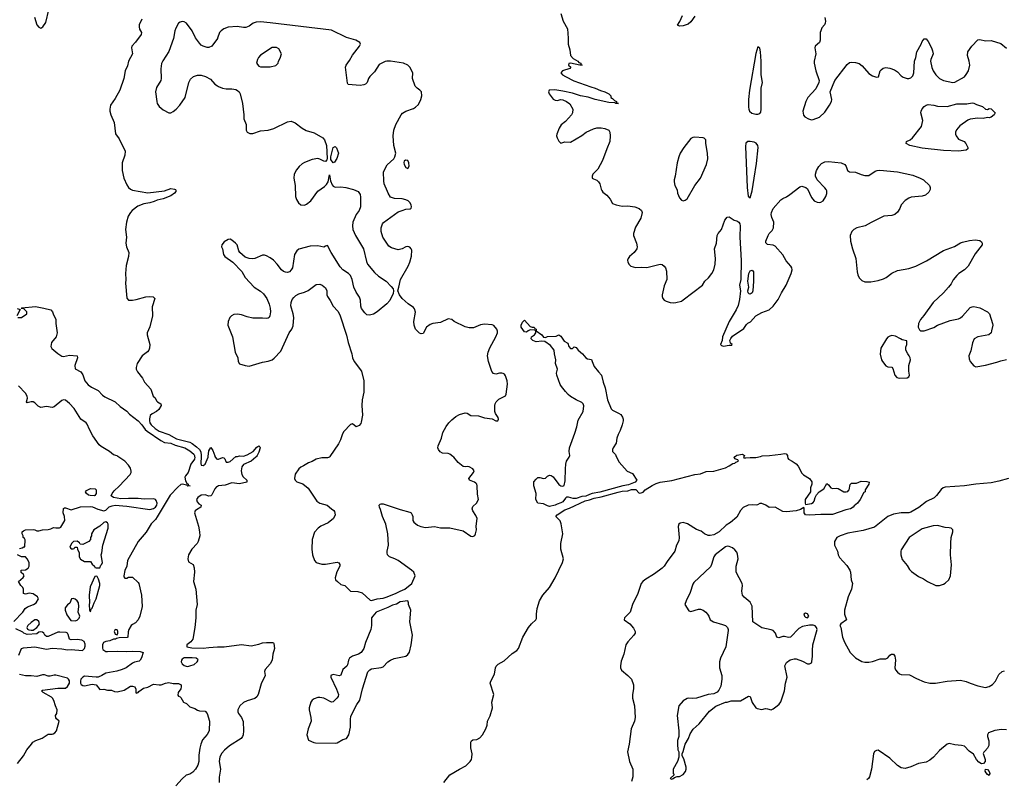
# Model space of a CAD drawing. Header units: inches. Extents: x 2220522 to 2384314, y 721474 to 893490.
# Tile 24 of 256: x 2247931 to 2258227, y 736623 to 744565. Entities that reach past the tile are written whole.
import ezdxf

# ---------------------------------------------------------------- set-up
doc = ezdxf.new("R2010")
doc.units = ezdxf.units.IN
doc.header["$MEASUREMENT"] = 0
for name, color, linetype in [('C2743', 7, 'Continuous'), ('C2744', 7, 'Continuous'), ('C2753', 7, 'Continuous'), ('C2754', 7, 'Continuous')]:
    doc.layers.add(name, color=color, linetype=linetype)

msp = doc.modelspace()

# ---------------------------------------------------------------- linework, layer by layer
at = {"layer": 'C2743', "color": 5}
for points, elevation in [([(2247930, 739038), (2247956, 739044), (2247974, 739054), (2247986, 739054), (2247987, 739127), (2247982, 739142), (2247966, 739150), (2247966, 739170), (2247958, 739190), (2247958, 739210), (2247970, 739222), (2247993, 739233), (2248070, 739234), (2248090, 739232), (2248110, 739222), (2248130, 739221), (2248170, 739232), (2248230, 739235), (2248257, 739243), (2248283, 739257), (2248310, 739251), (2248348, 739252), (2248360, 739260), (2248402, 739330), (2248399, 739370), (2248385, 739410), (2248390, 739454), (2248400, 739460), (2248410, 739461), (2248470, 739441), (2248568, 739472), (2248670, 739475), (2248691, 739471), (2248747, 739447), (2248810, 739430), (2248830, 739437), (2248867, 739473), (2248896, 739484), (2248930, 739488), (2249050, 739478), (2249290, 739444), (2249330, 739453), (2249352, 739468), (2249365, 739490), (2249368, 739510), (2249359, 739539), (2249350, 739549), (2249334, 739554), (2249232, 739552), (2249170, 739558), (2249070, 739559), (2248990, 739556), (2248910, 739570), (2248888, 739588), (2248897, 739610), (2248919, 739641), (2248972, 739688), (2249086, 739810), (2249095, 739830), (2249096, 739844), (2249090, 739876), (2249070, 739907), (2249030, 739951), (2248957, 740000)], 160), ([(2249759, 740000), (2249761, 739990), (2249757, 739970), (2249722, 739918), (2249691, 739830), (2249663, 739797), (2249658, 739782), (2249664, 739744), (2249679, 739719), (2249694, 739710), (2249696, 739695), (2249713, 739690), (2249690, 739689), (2249678, 739698), (2249630, 739710), (2249615, 739705), (2249583, 739677), (2249505, 739595), (2249370, 739367), (2249350, 739339), (2249307, 739293), (2249252, 739208), (2249170, 739110), (2249058, 738910), (2249051, 738850), (2249030, 738808), (2249019, 738750), (2249021, 738741), (2249030, 738727), (2249050, 738727), (2249070, 738738), (2249110, 738738), (2249170, 738682), (2249178, 738670), (2249204, 738550), (2249211, 738429), (2249187, 738330), (2249171, 738289), (2249142, 738258), (2249110, 738242), (2249098, 738230), (2249072, 738190), (2249064, 738164), (2249062, 738110), (2249055, 738105), (2248970, 738104), (2248943, 738097), (2248932, 738090), (2248910, 738087), (2248873, 738070), (2248830, 738065), (2248807, 738053), (2248796, 738030), (2248796, 737996), (2248801, 737981), (2248830, 737961), (2248850, 737958), (2248950, 737964), (2249050, 737960), (2249110, 737964), (2249190, 737958), (2249223, 737950), (2249206, 737894), (2249192, 737870), (2249180, 737860), (2249130, 737849), (2249110, 737839), (2249045, 737790), (2249002, 737770), (2248945, 737755), (2248830, 737734), (2248791, 737710), (2248750, 737692), (2248730, 737690), (2248610, 737700), (2248590, 737691), (2248570, 737670), (2248565, 737650), (2248567, 737630), (2248575, 737615), (2248590, 737603), (2248610, 737602), (2248690, 737617), (2248710, 737616), (2248731, 737610), (2248770, 737562), (2248810, 737565), (2248850, 737556), (2248890, 737556), (2248922, 737542), (2248950, 737539), (2249023, 737557), (2249090, 737598), (2249110, 737598), (2249134, 737590), (2249144, 737564), (2249145, 737530), (2249150, 737525), (2249170, 737532), (2249177, 737543), (2249224, 737576), (2249272, 737588), (2249330, 737618), (2249390, 737610), (2249410, 737612), (2249455, 737630), (2249490, 737634), (2249534, 737626), (2249590, 737624), (2249618, 737610), (2249621, 737590), (2249615, 737570), (2249587, 737530), (2249583, 737503), (2249591, 737491), (2249610, 737485), (2249617, 737477), (2249642, 737430), (2249675, 737415), (2249710, 737381), (2249762, 737362), (2249790, 737345), (2249810, 737338), (2249870, 737337), (2249890, 737311), (2249914, 737230), (2249911, 737130), (2249890, 737093), (2249844, 737036), (2249824, 736990), (2249813, 736950), (2249804, 736876), (2249803, 736810), (2249792, 736770), (2249770, 736729), (2249742, 736698), (2249710, 736677), (2249670, 736665), (2249630, 736629), (2249564, 736556)], 160), ([(2249829, 740000), (2249826, 739926), (2249830, 739907), (2249850, 739903), (2249870, 739918), (2249902, 739990), (2249903, 740000)], 180), ([(2249973, 740000), (2249990, 739974), (2250000, 739972)], 180), ([(2250000, 739685), (2249990, 739680), (2249970, 739661), (2249941, 739599), (2249930, 739586), (2249910, 739583), (2249870, 739597), (2249830, 739594), (2249792, 739570), (2249781, 739550), (2249786, 739526), (2249805, 739505), (2249828, 739490), (2249826, 739470), (2249778, 739442), (2249766, 739430), (2249759, 739410), (2249799, 739270), (2249812, 739210), (2249815, 739170), (2249796, 739110), (2249785, 739090), (2249730, 739029), (2249696, 738970), (2249688, 738930), (2249697, 738897), (2249745, 738870), (2249754, 738834), (2249760, 738790), (2249748, 738690), (2249772, 738612), (2249786, 738450), (2249774, 738390), (2249773, 738313), (2249763, 738210), (2249741, 738090), (2249720, 738060), (2249679, 738030), (2249679, 738010), (2249730, 737999), (2249850, 737993), (2249910, 738002), (2250000, 738007)], 180), ([(2247870, 738272), (2247962, 738370), (2247988, 738410), (2248014, 738426), (2248075, 738450), (2248102, 738470), (2248128, 738510), (2248118, 738530), (2248070, 738561), (2248030, 738569), (2247990, 738558), (2247970, 738566), (2247969, 738610), (2247964, 738630), (2247942, 738650), (2247918, 738690), (2247968, 738732), (2247978, 738750), (2247970, 738766), (2247947, 738787), (2247946, 738810), (2247990, 738812), (2248018, 738830), (2248028, 738852), (2248029, 738890), (2248009, 738929), (2247990, 738948), (2247949, 738949), (2247906, 738970)], 160), ([(2247920, 737920), (2247949, 737990), (2247970, 737997), (2248090, 738008), (2248210, 737984), (2248270, 737993), (2248370, 737986), (2248430, 737976), (2248470, 737981), (2248589, 737971), (2248609, 737991), (2248615, 738015), (2248615, 738035), (2248604, 738064), (2248579, 738079), (2248530, 738084), (2248470, 738082), (2248450, 738090), (2248438, 738138), (2248430, 738150), (2248417, 738157), (2248350, 738163), (2248330, 738160), (2248230, 738115), (2248210, 738117), (2248193, 738130), (2248183, 738150), (2248170, 738163), (2248150, 738165), (2248130, 738160), (2248110, 738145), (2248010, 738138), (2247975, 738150), (2247962, 738162), (2247890, 738197)], 160), ([(2247909, 736790), (2247972, 736868), (2248007, 736933), (2248054, 736990), (2248067, 737013), (2248098, 737030), (2248167, 737053), (2248230, 737095), (2248270, 737094), (2248281, 737099), (2248299, 737110), (2248316, 737130), (2248342, 737230), (2248314, 737254), (2248307, 737267), (2248306, 737290), (2248318, 737310), (2248322, 737350), (2248304, 737390), (2248287, 737447), (2248274, 737470), (2248262, 737482), (2248177, 737530), (2248159, 737550), (2248170, 737555), (2248330, 737576), (2248410, 737576), (2248430, 737592), (2248450, 737630), (2248450, 737654), (2248441, 737670), (2248430, 737679), (2248310, 737713), (2248290, 737713), (2248250, 737700), (2248230, 737701), (2248190, 737715), (2248170, 737715), (2248110, 737697), (2248050, 737706), (2247990, 737705), (2247930, 737720)], 160)]:
    msp.add_lwpolyline(points, dxfattribs=dict(at, elevation=elevation))
for points, elevation in [([(2248710, 739588), (2248666, 739590), (2248650, 739595), (2248628, 739610), (2248618, 739630), (2248630, 739642), (2248670, 739662), (2248720, 739660), (2248732, 739650), (2248732, 739610), (2248718, 739590)], 160), ([(2248830, 739314), (2248810, 739309), (2248770, 739269), (2248707, 739233), (2248682, 739190), (2248682, 739170), (2248672, 739150), (2248672, 739130), (2248654, 739110), (2248590, 739078), (2248562, 739082), (2248555, 739095), (2248533, 739113), (2248494, 739110), (2248472, 739090), (2248454, 739050), (2248470, 739034), (2248490, 739034), (2248502, 739038), (2248508, 739052), (2248532, 739052), (2248534, 739030), (2248552, 738990), (2248552, 738950), (2248565, 738925), (2248610, 738902), (2248670, 738902), (2248690, 738874), (2248713, 738853), (2248718, 738838), (2248730, 738834), (2248770, 738834), (2248778, 738862), (2248790, 738874), (2248795, 738890), (2248782, 738970), (2248789, 738990), (2248799, 739070), (2248856, 739250), (2248857, 739290), (2248850, 739305)], 160), ([(2248730, 738746), (2248718, 738742), (2248666, 738634), (2248658, 738550), (2248662, 738470), (2248658, 738450), (2248662, 738390), (2248670, 738374), (2248678, 738402), (2248690, 738414), (2248708, 738470), (2248729, 738510), (2248769, 738650), (2248769, 738670), (2248756, 738716), (2248742, 738742)], 160), ([(2248490, 738513), (2248471, 738509), (2248455, 738465), (2248430, 738449), (2248405, 738415), (2248407, 738390), (2248424, 738344), (2248466, 738285), (2248510, 738279), (2248530, 738287), (2248553, 738307), (2248561, 738330), (2248541, 738370), (2248549, 738431), (2248547, 738470), (2248533, 738490), (2248510, 738505)], 160), ([(2248090, 738289), (2248050, 738261), (2248016, 738230), (2248006, 738210), (2248014, 738194), (2248026, 738186), (2248050, 738181), (2248070, 738183), (2248110, 738211), (2248129, 738230), (2248137, 738250), (2248132, 738272), (2248110, 738289)], 160), ([(2248930, 738188), (2248918, 738170), (2248925, 738150), (2248930, 738142), (2248950, 738134), (2248958, 738150), (2248958, 738170), (2248950, 738186)], 160), ([(2249735, 737895), (2249650, 737892), (2249630, 737880), (2249624, 737870), (2249621, 737850), (2249630, 737830), (2249650, 737814), (2249670, 737807), (2249690, 737804), (2249710, 737808), (2249756, 737824), (2249785, 737850), (2249797, 737870), (2249794, 737875), (2249775, 737890)], 180)]:
    msp.add_lwpolyline(points, close=True, dxfattribs=dict(at, elevation=elevation))
at = {"layer": 'C2744', "color": 5}
for points, elevation in [([(2248085, 744590), (2248110, 744512), (2248130, 744486), (2248150, 744478), (2248174, 744490), (2248204, 744536), (2248237, 744670)], 180), ([(2249209, 744570), (2249181, 744510), (2249179, 744490), (2249185, 744465), (2249203, 744430), (2249202, 744410), (2249143, 744330), (2249105, 744290), (2249099, 744270), (2249109, 744210), (2249067, 744130), (2249058, 744082), (2249034, 744030), (2249021, 743950), (2248977, 743830), (2248930, 743741), (2248879, 743670), (2248873, 743630), (2248873, 743610), (2248883, 743570), (2248918, 743490), (2248932, 743372), (2248970, 743321), (2249032, 743190), (2249030, 743150), (2249004, 743070), (2249004, 742990), (2249020, 742910), (2249050, 742840), (2249070, 742810), (2249090, 742792), (2249110, 742784), (2249270, 742754), (2249445, 742775), (2249510, 742800), (2249550, 742794), (2249561, 742790), (2249563, 742783), (2249563, 742770), (2249548, 742750), (2249510, 742724), (2249430, 742691), (2249370, 742680), (2249336, 742664), (2249291, 742650), (2249230, 742641), (2249166, 742614), (2249106, 742570), (2249088, 742550), (2249065, 742510), (2249048, 742450), (2249038, 742370), (2249046, 742290), (2249042, 742230), (2249049, 742190), (2249071, 742130), (2249068, 742090), (2249044, 741996), (2249038, 741910), (2249042, 741850), (2249036, 741810), (2249052, 741652), (2249070, 741634), (2249110, 741632), (2249150, 741639), (2249250, 741669), (2249290, 741672), (2249326, 741666), (2249344, 741650), (2249316, 741564), (2249318, 741470), (2249290, 741355), (2249264, 741290), (2249265, 741270), (2249292, 741170), (2249289, 741130), (2249280, 741110), (2249266, 741094), (2249213, 741050), (2249158, 740970), (2249147, 740930), (2249150, 740910), (2249163, 740883), (2249216, 740816), (2249236, 740776), (2249302, 740702), (2249327, 740630), (2249346, 740610), (2249361, 740581), (2249371, 740570), (2249408, 740548), (2249411, 740530), (2249387, 740490), (2249362, 740470), (2249315, 740445), (2249294, 740426), (2249287, 740393), (2249287, 740370), (2249291, 740350), (2249305, 740330), (2249348, 740290), (2249390, 740263), (2249490, 740228), (2249570, 740184), (2249710, 740148), (2249735, 740135), (2249781, 740101), (2249812, 740072), (2249826, 740046), (2249830, 740010), (2249829, 740000)], 180), ([(2250000, 744372), (2249999, 744370), (2249939, 744290), (2249910, 744275), (2249890, 744275), (2249850, 744288), (2249830, 744300), (2249810, 744321), (2249770, 744375), (2249734, 744450), (2249675, 744530), (2249650, 744543), (2249630, 744545), (2249610, 744540), (2249590, 744529), (2249563, 744477), (2249553, 744447), (2249538, 744370), (2249489, 744231), (2249426, 744134), (2249414, 744106), (2249406, 744050), (2249410, 743950), (2249405, 743930), (2249362, 743858), (2249350, 743810), (2249364, 743710), (2249370, 743690), (2249390, 743658), (2249430, 743622), (2249490, 743590), (2249510, 743593), (2249534, 743606), (2249566, 743630), (2249604, 743670), (2249662, 743750), (2249699, 743910), (2249717, 743943), (2249749, 743970), (2249770, 743978), (2249790, 743984), (2249830, 743984), (2249872, 743972), (2249925, 743945), (2249971, 743890), (2250000, 743872)], 220), ([(2247904, 741544), (2247934, 741534), (2247901, 741470)], 160), ([(2247910, 741452), (2247950, 741452), (2248006, 741490), (2248006, 741510), (2247970, 741546), (2247946, 741546), (2247953, 741553), (2248095, 741565), (2248182, 741550), (2248255, 741530), (2248273, 741510), (2248279, 741490), (2248310, 741431), (2248310, 741390), (2248324, 741290), (2248311, 741250), (2248262, 741190), (2248256, 741150), (2248268, 741128), (2248330, 741074), (2248370, 741048), (2248390, 741045), (2248450, 741059), (2248531, 741051), (2248535, 741030), (2248508, 740950), (2248510, 740914), (2248570, 740883), (2248590, 740853), (2248611, 740790), (2248646, 740746), (2248682, 740722), (2248750, 740688), (2248798, 740638), (2248821, 740621), (2248930, 740570), (2248980, 740520), (2249050, 740474), (2249080, 740440), (2249171, 740370), (2249209, 740330), (2249242, 740282), (2249263, 740263), (2249405, 740165), (2249446, 740146), (2249510, 740137), (2249556, 740116), (2249657, 740090), (2249710, 740059), (2249750, 740022), (2249757, 740010), (2249759, 740000)], 160), ([(2248957, 740000), (2248950, 740004), (2248910, 740015), (2248870, 740052), (2248783, 740103), (2248761, 740121), (2248694, 740214), (2248660, 740280), (2248637, 740337), (2248627, 740350), (2248570, 740390), (2248501, 740501), (2248452, 740552), (2248410, 740587), (2248390, 740592), (2248370, 740584), (2248290, 740516), (2248270, 740509), (2248210, 740521), (2248150, 740511), (2248125, 740525), (2248090, 740560), (2248070, 740570), (2248050, 740570), (2248010, 740558), (2248002, 740570), (2248012, 740608), (2248009, 740630), (2247990, 740659), (2247917, 740737)], 160), ([(2249903, 740000), (2249910, 740059), (2249930, 740091), (2249950, 740062), (2249970, 740004), (2249973, 740000)], 180)]:
    msp.add_lwpolyline(points, dxfattribs=dict(at, elevation=elevation))
at = {"layer": 'C2753', "color": 5}
for points, elevation in [([(2250407, 740000), (2250399, 739990), (2250350, 739948), (2250270, 739913), (2250254, 739890), (2250247, 739850), (2250253, 739810), (2250266, 739786), (2250305, 739750), (2250305, 739730), (2250230, 739714), (2250150, 739722), (2250081, 739699), (2250010, 739690), (2250000, 739685)], 180), ([(2250000, 739972), (2250010, 739970), (2250050, 739989), (2250066, 739986), (2250075, 739975), (2250085, 739945), (2250090, 739940), (2250110, 739940), (2250130, 739947), (2250190, 739997), (2250209, 740000)], 180), ([(2251175, 740000), (2251170, 739993), (2251150, 739983), (2251090, 739983), (2251030, 739972), (2250990, 739947), (2250950, 739931), (2250900, 739900), (2250870, 739887), (2250850, 739870), (2250810, 739812), (2250803, 739770), (2250812, 739752), (2250830, 739735), (2250891, 739711), (2250946, 739667), (2251037, 739530), (2251070, 739510), (2251147, 739490), (2251190, 739451), (2251215, 739435), (2251223, 739423), (2251231, 739390), (2251211, 739350), (2251155, 739305), (2251081, 739270), (2251051, 739250), (2251013, 739207), (2250988, 739130), (2250984, 739030), (2250993, 738970), (2251014, 738910), (2251031, 738890), (2251090, 738871), (2251130, 738873), (2251250, 738893), (2251268, 738888), (2251279, 738870), (2251280, 738850), (2251247, 738793), (2251231, 738730), (2251233, 738710), (2251253, 738690), (2251290, 738659), (2251330, 738651), (2251390, 738590), (2251467, 738587), (2251513, 738573), (2251597, 738497), (2251610, 738493), (2251670, 738509), (2251730, 738517), (2251773, 738530), (2251867, 738570), (2251908, 738592), (2251959, 738610), (2252032, 738670), (2252067, 738750), (2252052, 738790), (2252029, 738810), (2251890, 738911), (2251853, 738930), (2251797, 738950), (2251777, 738970), (2251772, 738990), (2251773, 739010), (2251787, 739073), (2251781, 739190), (2251759, 739290), (2251726, 739370), (2251705, 739445), (2251693, 739470), (2251689, 739490), (2251701, 739499), (2251710, 739504), (2251730, 739502), (2251910, 739443), (2252010, 739418), (2252023, 739410), (2252036, 739390), (2252042, 739370), (2252041, 739330), (2252051, 739311), (2252090, 739281), (2252127, 739267), (2252176, 739256), (2252267, 739267), (2252330, 739254), (2252430, 739253), (2252570, 739220), (2252650, 739167), (2252670, 739161), (2252690, 739171), (2252699, 739190), (2252707, 739230), (2252705, 739270), (2252714, 739350), (2252702, 739382), (2252668, 739430), (2252664, 739450), (2252670, 739475), (2252708, 739512), (2252727, 739550), (2252717, 739603), (2252713, 739690), (2252710, 739710), (2252700, 739720), (2252686, 739730), (2252636, 739750), (2252629, 739770), (2252678, 739830), (2252684, 739850), (2252669, 739870), (2252630, 739892), (2252610, 739895), (2252590, 739889), (2252570, 739893), (2252550, 739906), (2252515, 739935), (2252471, 739991), (2252459, 740000)], 220), ([(2252367, 736590), (2252429, 736670), (2252529, 736730), (2252597, 736763), (2252642, 736810), (2252654, 736830), (2252659, 736850), (2252661, 736890), (2252649, 736951), (2252649, 737010), (2252655, 737025), (2252670, 737036), (2252710, 737041), (2252742, 737058), (2252772, 737088), (2252804, 737150), (2252819, 737190), (2252824, 737230), (2252852, 737288), (2252874, 737370), (2252869, 737431), (2252889, 737510), (2252852, 737630), (2252857, 737650), (2252896, 737724), (2252907, 737790), (2252914, 737806), (2252933, 737827), (2252997, 737863), (2253082, 737938), (2253130, 737970), (2253146, 737990), (2253194, 738110), (2253250, 738210), (2253283, 738250), (2253329, 738290), (2253336, 738304), (2253336, 738350), (2253342, 738410), (2253366, 738490), (2253403, 738550), (2253470, 738630), (2253530, 738730), (2253608, 738890), (2253618, 738930), (2253591, 739030), (2253588, 739090), (2253609, 739190), (2253593, 739293), (2253584, 739324), (2253539, 739370), (2253551, 739390), (2253630, 739440), (2253682, 739458), (2253845, 739535), (2253890, 739545), (2253937, 739563), (2254010, 739578), (2254190, 739627), (2254230, 739635), (2254290, 739638), (2254330, 739653), (2254373, 739653), (2254410, 739616), (2254430, 739617), (2254450, 739624), (2254473, 739650), (2254545, 739695), (2254585, 739715), (2254630, 739730), (2254750, 739746), (2254990, 739810), (2255050, 739816), (2255110, 739841), (2255190, 739845), (2255310, 739880), (2255350, 739899), (2255390, 739924), (2255409, 739930), (2255420, 739940), (2255449, 739950), (2255442, 739962), (2255410, 739974), (2255401, 739990), (2255410, 739998), (2255413, 740000)], 180), ([(2254169, 740000), (2254199, 739939), (2254284, 739844), (2254339, 739819), (2254386, 739750), (2254366, 739730), (2254298, 739702), (2254238, 739690), (2253996, 739624), (2253919, 739610), (2253890, 739602), (2253850, 739582), (2253810, 739581), (2253750, 739558), (2253719, 739559), (2253670, 739573), (2253650, 739572), (2253637, 739563), (2253610, 739525), (2253590, 739513), (2253550, 739501), (2253530, 739489), (2253470, 739475), (2253450, 739482), (2253410, 739505), (2253350, 739512), (2253329, 739550), (2253330, 739610), (2253307, 739690), (2253308, 739732), (2253330, 739763), (2253350, 739779), (2253370, 739779), (2253410, 739768), (2253430, 739773), (2253450, 739792), (2253470, 739803), (2253490, 739801), (2253510, 739785), (2253570, 739705), (2253590, 739692), (2253610, 739687), (2253625, 739695), (2253636, 739744), (2253637, 739870), (2253642, 739918), (2253649, 739950), (2253677, 739990), (2253681, 740000)], 180), ([(2255960, 740000), (2255962, 739982), (2255971, 739971), (2256010, 739951), (2256050, 739921), (2256070, 739896), (2256110, 739824), (2256127, 739807), (2256189, 739769), (2256216, 739735), (2256214, 739710), (2256202, 739670), (2256199, 739630), (2256146, 739550), (2256144, 739510), (2256150, 739495), (2256212, 739508), (2256230, 739516), (2256239, 739530), (2256249, 739571), (2256262, 739598), (2256290, 739628), (2256341, 739659), (2256370, 739716), (2256390, 739702), (2256412, 739670), (2256430, 739663), (2256470, 739666), (2256490, 739663), (2256550, 739630), (2256572, 739628), (2256590, 739634), (2256598, 739642), (2256604, 739650), (2256614, 739706), (2256630, 739719), (2256681, 739721), (2256730, 739739), (2256790, 739738), (2256814, 739730), (2256812, 739710), (2256772, 739650), (2256772, 739628), (2256758, 739622), (2256721, 739550), (2256693, 739510), (2256657, 739483), (2256648, 739470), (2256619, 739450), (2256570, 739442), (2256430, 739391), (2256308, 739392), (2256190, 739384), (2256150, 739388), (2256136, 739410), (2256135, 739455), (2256130, 739464), (2256095, 739445), (2256050, 739431), (2255950, 739420), (2255910, 739423), (2255830, 739468), (2255770, 739465), (2255735, 739490), (2255690, 739506), (2255670, 739506), (2255648, 739492), (2255632, 739488), (2255590, 739492), (2255550, 739488), (2255496, 739464), (2255467, 739433), (2255430, 739363), (2255365, 739310), (2255320, 739280), (2255244, 739210), (2255190, 739181), (2255150, 739172), (2255130, 739174), (2255093, 739190), (2255056, 739216), (2255010, 739235), (2254914, 739294), (2254870, 739309), (2254838, 739302), (2254824, 739290), (2254815, 739265), (2254828, 739152), (2254825, 739115), (2254801, 739070), (2254783, 739010), (2254700, 738900), (2254670, 738852), (2254650, 738830), (2254570, 738770), (2254467, 738710), (2254447, 738693), (2254431, 738670), (2254394, 738566), (2254338, 738450), (2254314, 738370), (2254255, 738310), (2254251, 738290), (2254310, 738248), (2254350, 738203), (2254368, 738170), (2254366, 738150), (2254353, 738130), (2254290, 738061), (2254270, 738030), (2254249, 737930), (2254222, 737858), (2254215, 737810), (2254215, 737790), (2254224, 737764), (2254289, 737710), (2254327, 737670), (2254351, 737610), (2254351, 737570), (2254340, 737510), (2254339, 737470), (2254360, 737390), (2254367, 737270), (2254359, 737230), (2254324, 737150), (2254303, 736990), (2254286, 736910), (2254309, 736810), (2254342, 736730), (2254344, 736650), (2254330, 736599)], 180), ([(2255506, 740000), (2255501, 739990), (2255505, 739985), (2255523, 739983), (2255570, 739989), (2255630, 739987), (2255677, 740000)], 180), ([(2258271, 739769), (2258170, 739740), (2258090, 739724), (2257930, 739708), (2257810, 739690), (2257610, 739678), (2257589, 739671), (2257566, 739654), (2257518, 739590), (2257493, 739567), (2257413, 739527), (2257335, 739465), (2257250, 739416), (2257230, 739410), (2257150, 739410), (2257070, 739397), (2257009, 739370), (2256870, 739260), (2256750, 739224), (2256590, 739196), (2256511, 739170), (2256477, 739150), (2256451, 739110), (2256450, 739070), (2256482, 739010), (2256491, 738970), (2256504, 738944), (2256580, 738860), (2256611, 738810), (2256619, 738790), (2256627, 738710), (2256639, 738670), (2256631, 738611), (2256596, 738530), (2256556, 738390), (2256556, 738350), (2256576, 738290), (2256518, 738250), (2256506, 738230), (2256517, 738210), (2256536, 738110), (2256557, 738057), (2256617, 737950), (2256672, 737892), (2256736, 737856), (2256770, 737848), (2256810, 737848), (2256850, 737854), (2256930, 737883), (2256990, 737884), (2257010, 737895), (2257030, 737921), (2257047, 737933), (2257070, 737930), (2257082, 737910), (2257089, 737870), (2257084, 737790), (2257090, 737769), (2257110, 737743), (2257130, 737727), (2257150, 737719), (2257235, 737715), (2257310, 737677), (2257390, 737643), (2257450, 737627), (2257508, 737628), (2257630, 737650), (2257770, 737660), (2257830, 737647), (2257870, 737629), (2257950, 737602), (2258030, 737584), (2258070, 737593), (2258104, 737616), (2258134, 737650), (2258170, 737719), (2258204, 737750), (2258230, 737757)], 220), ([(2250000, 738007), (2250070, 738010), (2250250, 738031), (2250350, 738020), (2250430, 738036), (2250470, 738051), (2250510, 738055), (2250573, 738053), (2250586, 738050), (2250590, 738042), (2250594, 737990), (2250579, 737930), (2250571, 737870), (2250550, 737830), (2250499, 737770), (2250491, 737750), (2250496, 737710), (2250457, 737623), (2250424, 737510), (2250410, 737487), (2250390, 737467), (2250310, 737444), (2250270, 737427), (2250233, 737390), (2250211, 737350), (2250211, 737330), (2250219, 737310), (2250251, 737270), (2250267, 737227), (2250271, 737130), (2250266, 737090), (2250260, 737070), (2250246, 737050), (2250126, 736974), (2250071, 736929), (2250044, 736896), (2250023, 736857), (2250015, 736810), (2250030, 736730), (2250015, 736645), (2250016, 736590)], 180), ([(2258250, 737141), (2258197, 737143), (2258128, 737132), (2258062, 737110), (2258051, 737090), (2258052, 737072), (2258064, 737024), (2258064, 736976), (2258051, 736949), (2258024, 736916), (2258012, 736908), (2258006, 736894), (2258027, 736830), (2258027, 736810), (2258010, 736789), (2257990, 736786), (2257962, 736802), (2257935, 736830), (2257905, 736885), (2257859, 736919), (2257810, 736969), (2257778, 736978), (2257710, 736985), (2257650, 736999), (2257630, 736989), (2257550, 736926), (2257486, 736854), (2257450, 736824), (2257410, 736803), (2257330, 736790), (2257250, 736755), (2257190, 736735), (2257150, 736744), (2257110, 736766), (2257030, 736843), (2256910, 736929), (2256890, 736925), (2256870, 736913), (2256858, 736890), (2256839, 736730), (2256816, 736650), (2256807, 736633), (2256790, 736617)], 220)]:
    msp.add_lwpolyline(points, dxfattribs=dict(at, elevation=elevation))
for points, elevation in [([(2257530, 739276), (2257485, 739275), (2257370, 739242), (2257231, 739150), (2257150, 739022), (2257145, 739010), (2257144, 738970), (2257160, 738920), (2257210, 738859), (2257237, 738817), (2257257, 738797), (2257330, 738744), (2257381, 738721), (2257425, 738690), (2257510, 738651), (2257551, 738651), (2257590, 738664), (2257610, 738675), (2257649, 738710), (2257663, 738750), (2257674, 738866), (2257663, 738970), (2257667, 739093), (2257673, 739150), (2257689, 739209), (2257689, 739230), (2257670, 739249), (2257650, 739254), (2257610, 739257)], 240), ([(2255330, 739061), (2255310, 739055), (2255203, 738970), (2255190, 738949), (2255167, 738870), (2255156, 738844), (2254980, 738680), (2254970, 738664), (2254942, 738578), (2254899, 738490), (2254885, 738450), (2254930, 738385), (2254950, 738379), (2255030, 738403), (2255050, 738403), (2255079, 738390), (2255107, 738370), (2255125, 738350), (2255139, 738330), (2255151, 738290), (2255187, 738270), (2255282, 738242), (2255310, 738230), (2255331, 738210), (2255338, 738190), (2255338, 738178), (2255315, 738010), (2255259, 737890), (2255250, 737850), (2255249, 737790), (2255272, 737710), (2255275, 737670), (2255262, 737598), (2255243, 737557), (2255225, 737535), (2255190, 737518), (2255130, 737509), (2255008, 737472), (2254970, 737467), (2254930, 737472), (2254910, 737469), (2254870, 737445), (2254824, 737390), (2254806, 737290), (2254823, 737130), (2254823, 737070), (2254811, 737030), (2254811, 736990), (2254812, 736930), (2254822, 736910), (2254824, 736856), (2254811, 736810), (2254766, 736730), (2254765, 736685), (2254774, 736670), (2254734, 736630), (2254750, 736625), (2254766, 736630), (2254778, 736642), (2254808, 736652), (2254830, 736652), (2254870, 736672), (2254894, 736706), (2254902, 736730), (2254899, 736750), (2254876, 736836), (2254858, 736870), (2254858, 736890), (2254870, 736914), (2254889, 736991), (2254924, 737050), (2254941, 737099), (2254972, 737148), (2255035, 737205), (2255146, 737334), (2255212, 737388), (2255310, 737431), (2255330, 737431), (2255370, 737445), (2255470, 737445), (2255551, 737491), (2255571, 737490), (2255590, 737426), (2255630, 737371), (2255643, 737363), (2255690, 737354), (2255730, 737362), (2255750, 737360), (2255790, 737351), (2255810, 737359), (2255853, 737390), (2255872, 737410), (2255890, 737435), (2255906, 737474), (2255927, 737550), (2255939, 737630), (2255956, 737690), (2255933, 737810), (2255950, 737846), (2255988, 737872), (2256030, 737884), (2256050, 737883), (2256118, 737858), (2256170, 737831), (2256190, 737831), (2256210, 737841), (2256216, 737850), (2256222, 737910), (2256220, 737970), (2256226, 738030), (2256270, 738190), (2256264, 738210), (2256248, 738228), (2256230, 738235), (2256190, 738236), (2256118, 738222), (2256079, 738201), (2255990, 738109), (2255970, 738107), (2255930, 738116), (2255910, 738115), (2255870, 738101), (2255850, 738109), (2255833, 738150), (2255810, 738179), (2255790, 738187), (2255690, 738207), (2255597, 738270), (2255590, 738433), (2255570, 738474), (2255508, 738528), (2255491, 738550), (2255482, 738590), (2255488, 738650), (2255485, 738670), (2255425, 738790), (2255422, 738810), (2255424, 738850), (2255445, 738930), (2255438, 738978), (2255430, 738997), (2255410, 739024), (2255385, 739045), (2255350, 739059)], 220), ([(2251990, 738488), (2251910, 738478), (2251870, 738456), (2251830, 738444), (2251782, 738418), (2251660, 738370), (2251623, 738330), (2251610, 738310), (2251610, 738230), (2251602, 738190), (2251546, 738054), (2251531, 737990), (2251517, 737970), (2251501, 737950), (2251475, 737930), (2251410, 737910), (2251379, 737890), (2251369, 737870), (2251360, 737820), (2251353, 737807), (2251311, 737770), (2251288, 737712), (2251270, 737706), (2251210, 737719), (2251186, 737710), (2251183, 737690), (2251244, 737564), (2251263, 737510), (2251262, 737490), (2251248, 737470), (2251210, 737432), (2251190, 737430), (2251111, 737471), (2251070, 737479), (2251050, 737478), (2251010, 737465), (2250988, 737450), (2250975, 737430), (2250958, 737370), (2250957, 737350), (2250977, 737270), (2250978, 737230), (2250948, 737150), (2250935, 737090), (2250951, 737031), (2251008, 737008), (2251025, 737005), (2251230, 737000), (2251250, 737005), (2251310, 737041), (2251349, 737051), (2251372, 737088), (2251391, 737169), (2251390, 737250), (2251395, 737285), (2251456, 737404), (2251489, 737452), (2251516, 737570), (2251572, 737748), (2251592, 737768), (2251610, 737777), (2251710, 737792), (2251730, 737800), (2251781, 737850), (2251810, 737870), (2251848, 737888), (2251968, 737912), (2251991, 737929), (2252006, 737954), (2252025, 738030), (2252038, 738130), (2252011, 738270), (2252022, 738390), (2251997, 738450), (2251997, 738470)], 220), ([(2256150, 738362), (2256132, 738350), (2256138, 738330), (2256150, 738318), (2256170, 738312), (2256182, 738330), (2256170, 738354)], 220), ([(2258070, 736662), (2258050, 736673), (2258038, 736690), (2258027, 736710), (2258030, 736731), (2258050, 736727), (2258070, 736705), (2258075, 736685)], 220)]:
    msp.add_lwpolyline(points, close=True, dxfattribs=dict(at, elevation=elevation))
at = {"layer": 'C2754', "color": 5}
for points, elevation in [([(2253591, 744630), (2253614, 744550), (2253658, 744470), (2253668, 744372), (2253667, 744310), (2253684, 744250), (2253692, 744190), (2253718, 744158), (2253766, 744130), (2253778, 744118), (2253798, 744110), (2253798, 744098), (2253814, 744090), (2253790, 744089), (2253691, 744109), (2253673, 744107), (2253671, 744090), (2253694, 744070), (2253685, 744055), (2253606, 744030), (2253591, 744010), (2253608, 743990), (2253637, 743970), (2253725, 743925), (2253902, 743862), (2253950, 743850), (2254004, 743824), (2254051, 743810), (2254091, 743790), (2254112, 743770), (2254114, 743750), (2254130, 743742), (2254150, 743721), (2254171, 743711), (2254172, 743692), (2254192, 743690), (2254166, 743690), (2254156, 743696), (2254090, 743700), (2253950, 743730), (2253875, 743755), (2253797, 743770), (2253710, 743796), (2253610, 743817), (2253528, 743832), (2253466, 743830), (2253459, 743810), (2253467, 743790), (2253510, 743734), (2253530, 743723), (2253550, 743722), (2253590, 743730), (2253610, 743728), (2253650, 743710), (2253685, 743685), (2253716, 743630), (2253713, 743590), (2253701, 743570), (2253640, 743500), (2253594, 743466), (2253571, 743430), (2253547, 743370), (2253544, 743350), (2253551, 743330), (2253570, 743296), (2253590, 743275), (2253630, 743288), (2253690, 743284), (2253810, 743354), (2253854, 743390), (2253930, 743425), (2253966, 743434), (2254010, 743436), (2254050, 743428), (2254091, 743410), (2254101, 743390), (2254107, 743350), (2254102, 743290), (2254070, 743214), (2254027, 743093), (2253977, 743003), (2253926, 742950), (2253916, 742930), (2253919, 742910), (2253930, 742900), (2253966, 742886), (2253984, 742870), (2253997, 742850), (2254010, 742792), (2254018, 742778), (2254030, 742761), (2254071, 742731), (2254106, 742690), (2254130, 742645), (2254168, 742628), (2254230, 742617), (2254290, 742618), (2254365, 742610), (2254410, 742590), (2254433, 742570), (2254441, 742550), (2254427, 742490), (2254370, 742395), (2254349, 742330), (2254351, 742309), (2254381, 742230), (2254388, 742190), (2254386, 742170), (2254358, 742130), (2254309, 742091), (2254293, 742070), (2254286, 742050), (2254290, 742030), (2254305, 742005), (2254321, 741990), (2254370, 741973), (2254430, 741978), (2254490, 741973), (2254630, 742010), (2254650, 742005), (2254670, 741990), (2254685, 741970), (2254696, 741936), (2254698, 741850), (2254670, 741784), (2254649, 741690), (2254649, 741670), (2254656, 741650), (2254670, 741634), (2254690, 741622), (2254732, 741610), (2254770, 741605), (2254793, 741607), (2254850, 741624), (2254870, 741635), (2255071, 741789), (2255095, 741830), (2255134, 741866), (2255170, 741910), (2255191, 741950), (2255204, 742010), (2255208, 742070), (2255195, 742170), (2255216, 742230), (2255224, 742310), (2255234, 742330), (2255270, 742373), (2255304, 742470), (2255330, 742499), (2255350, 742503), (2255403, 742470), (2255430, 742461), (2255450, 742449), (2255461, 742430), (2255465, 742410), (2255462, 742290), (2255474, 742046), (2255472, 741850), (2255459, 741790), (2255467, 741730), (2255459, 741641), (2255444, 741576), (2255424, 741530), (2255351, 741410), (2255279, 741250), (2255276, 741210), (2255261, 741170), (2255270, 741158), (2255290, 741151), (2255350, 741163), (2255377, 741163), (2255382, 741170), (2255363, 741183), (2255357, 741210), (2255367, 741233), (2255385, 741255), (2255503, 741337), (2255530, 741379), (2255546, 741394), (2255573, 741407), (2255630, 741468), (2255690, 741504), (2255770, 741531), (2255810, 741571), (2255861, 741639), (2255897, 741710), (2255946, 741790), (2255998, 741910), (2256010, 741950), (2256007, 741970), (2255996, 741990), (2255945, 742045), (2255910, 742107), (2255830, 742196), (2255810, 742207), (2255750, 742214), (2255733, 742233), (2255733, 742250), (2255757, 742310), (2255770, 742330), (2255800, 742360), (2255813, 742390), (2255816, 742450), (2255796, 742496), (2255789, 742530), (2255793, 742550), (2255809, 742590), (2255890, 742681), (2255910, 742697), (2255950, 742714), (2255984, 742736), (2256090, 742819), (2256110, 742823), (2256130, 742819), (2256151, 742811), (2256170, 742796), (2256210, 742705), (2256238, 742670), (2256270, 742656), (2256290, 742653), (2256310, 742656), (2256334, 742670), (2256362, 742718), (2256371, 742749), (2256370, 742775), (2256365, 742790), (2256350, 742809), (2256269, 742890), (2256252, 742930), (2256252, 742950), (2256264, 742990), (2256287, 743030), (2256317, 743063), (2256350, 743080), (2256390, 743082), (2256521, 743070), (2256558, 743050), (2256572, 743030), (2256589, 742990), (2256610, 742976), (2256670, 742970), (2256730, 742946), (2256770, 742936), (2256810, 742936), (2256878, 742982), (2256899, 742990), (2256927, 742993), (2257110, 742974), (2257270, 742938), (2257346, 742910), (2257382, 742890), (2257445, 742830), (2257453, 742810), (2257451, 742790), (2257437, 742763), (2257403, 742730), (2257370, 742720), (2257252, 742708), (2257230, 742700), (2257190, 742675), (2257150, 742630), (2257134, 742590), (2257110, 742552), (2257081, 742530), (2257050, 742519), (2256968, 742512), (2256870, 742461), (2256834, 742446), (2256774, 742410), (2256685, 742390), (2256653, 742370), (2256634, 742350), (2256615, 742310), (2256618, 742250), (2256640, 742170), (2256674, 742070), (2256688, 741930), (2256697, 741897), (2256710, 741865), (2256736, 741837), (2256770, 741825), (2256830, 741823), (2256910, 741839), (2256964, 741856), (2256991, 741869), (2257050, 741915), (2257110, 741942), (2257230, 741963), (2257301, 741990), (2257415, 742045), (2257590, 742153), (2257707, 742193), (2257770, 742233), (2257790, 742240), (2257862, 742258), (2257923, 742263), (2257970, 742256), (2257990, 742242), (2257996, 742230), (2257995, 742210), (2257923, 742117), (2257851, 741990), (2257810, 741950), (2257751, 741910), (2257731, 741890), (2257694, 741846), (2257670, 741805), (2257643, 741770), (2257590, 741711), (2257483, 741610), (2257387, 741473), (2257351, 741430), (2257331, 741390), (2257326, 741350), (2257341, 741321), (2257351, 741311), (2257390, 741311), (2257490, 741348), (2257530, 741371), (2257661, 741419), (2257750, 741437), (2257770, 741447), (2257790, 741465), (2257870, 741555), (2257890, 741562), (2257910, 741565), (2257970, 741553), (2258051, 741510), (2258071, 741490), (2258103, 741390), (2258106, 741370), (2258092, 741312), (2258091, 741290), (2258065, 741270), (2257950, 741251), (2257913, 741230), (2257895, 741185), (2257876, 741104), (2257856, 741050), (2257859, 741019), (2257871, 740990), (2257907, 740947), (2257930, 740936), (2258030, 740953), (2258150, 740983), (2258190, 740999), (2258250, 741012)], 220), ([(2254990, 744601), (2254950, 744542), (2254922, 744518), (2254870, 744500), (2254830, 744497), (2254809, 744509), (2254834, 744546), (2254862, 744610)], 220), ([(2256352, 744588), (2256359, 744550), (2256355, 744530), (2256346, 744510), (2256320, 744480), (2256308, 744450), (2256303, 744430), (2256302, 744350), (2256293, 744327), (2256251, 744290), (2256246, 744270), (2256257, 744210), (2256239, 744130), (2256239, 744110), (2256256, 744030), (2256291, 743930), (2256287, 743910), (2256256, 743844), (2256174, 743750), (2256151, 743710), (2256121, 743610), (2256126, 743566), (2256142, 743550), (2256178, 743530), (2256210, 743519), (2256230, 743522), (2256293, 743547), (2256350, 743600), (2256401, 743670), (2256419, 743710), (2256422, 743730), (2256407, 743810), (2256455, 743930), (2256585, 744095), (2256610, 744117), (2256630, 744122), (2256670, 744119), (2256710, 744108), (2256742, 744082), (2256810, 744003), (2256850, 743978), (2256890, 743965), (2256912, 743968), (2256929, 744030), (2256939, 744041), (2256961, 744059), (2256990, 744064), (2257030, 744057), (2257080, 744040), (2257110, 744019), (2257150, 743978), (2257170, 743964), (2257210, 743950), (2257230, 743950), (2257250, 743957), (2257270, 743979), (2257282, 744010), (2257288, 744130), (2257301, 744170), (2257313, 744230), (2257359, 744310), (2257370, 744338), (2257390, 744365), (2257410, 744365), (2257430, 744338), (2257467, 744270), (2257478, 744238), (2257482, 744210), (2257458, 744150), (2257457, 744130), (2257470, 744065), (2257482, 744030), (2257511, 743990), (2257551, 743950), (2257590, 743930), (2257690, 743910), (2257710, 743913), (2257810, 743968), (2257830, 743991), (2257854, 744030), (2257866, 744090), (2257860, 744130), (2257842, 744190), (2257846, 744230), (2257887, 744290), (2257950, 744353), (2257970, 744359), (2258030, 744344), (2258090, 744348), (2258190, 744315), (2258250, 744267)], 240), ([(2252459, 740000), (2252430, 740021), (2252410, 740030), (2252353, 740033), (2252328, 740048), (2252309, 740070), (2252304, 740090), (2252306, 740110), (2252343, 740190), (2252354, 740250), (2252390, 740311), (2252418, 740350), (2252450, 740383), (2252490, 740416), (2252530, 740436), (2252590, 740455), (2252610, 740450), (2252650, 740428), (2252730, 740424), (2252790, 740402), (2252871, 740391), (2252910, 740371), (2252930, 740372), (2252939, 740390), (2252935, 740405), (2252907, 740447), (2252901, 740470), (2252899, 740530), (2252902, 740550), (2252913, 740570), (2252942, 740598), (2253010, 740634), (2253019, 740650), (2253033, 740753), (2253030, 740790), (2253010, 740842), (2252999, 740859), (2252987, 740867), (2252971, 740871), (2252950, 740871), (2252910, 740860), (2252885, 740865), (2252868, 740888), (2252832, 740990), (2252824, 741050), (2252830, 741090), (2252847, 741133), (2252911, 741250), (2252928, 741290), (2252929, 741310), (2252921, 741330), (2252890, 741367), (2252870, 741376), (2252790, 741381), (2252750, 741374), (2252676, 741344), (2252630, 741343), (2252590, 741353), (2252475, 741410), (2252449, 741429), (2252410, 741437), (2252330, 741400), (2252250, 741389), (2252222, 741378), (2252186, 741350), (2252150, 741286), (2252130, 741281), (2252110, 741287), (2252070, 741329), (2252055, 741370), (2252054, 741410), (2252069, 741509), (2252061, 741541), (2252050, 741557), (2251993, 741593), (2251932, 741650), (2251901, 741690), (2251884, 741730), (2251897, 741770), (2251913, 741850), (2251993, 741990), (2252010, 742030), (2252028, 742092), (2252030, 742154), (2252024, 742170), (2252010, 742186), (2251990, 742193), (2251970, 742191), (2251930, 742168), (2251890, 742158), (2251819, 742179), (2251790, 742196), (2251727, 742290), (2251710, 742350), (2251710, 742390), (2251724, 742430), (2251735, 742445), (2251850, 742530), (2251890, 742556), (2251930, 742572), (2251970, 742584), (2252014, 742586), (2252025, 742595), (2252029, 742610), (2252025, 742630), (2252010, 742654), (2251994, 742670), (2251970, 742683), (2251930, 742692), (2251850, 742695), (2251809, 742710), (2251783, 742750), (2251778, 742770), (2251743, 742850), (2251738, 742882), (2251736, 742970), (2251741, 742990), (2251773, 743047), (2251842, 743110), (2251855, 743130), (2251864, 743170), (2251843, 743250), (2251836, 743350), (2251844, 743410), (2251865, 743470), (2251919, 743570), (2251933, 743587), (2251970, 743610), (2252050, 743637), (2252071, 743649), (2252102, 743678), (2252126, 743730), (2252137, 743770), (2252131, 743810), (2252114, 743830), (2252088, 743848), (2252067, 743870), (2252037, 743950), (2252042, 744010), (2252010, 744070), (2251989, 744090), (2251945, 744110), (2251810, 744133), (2251770, 744133), (2251752, 744128), (2251690, 744095), (2251641, 744019), (2251591, 743970), (2251577, 743950), (2251564, 743910), (2251546, 743890), (2251530, 743883), (2251490, 743878), (2251367, 743887), (2251360, 743900), (2251337, 744070), (2251344, 744090), (2251381, 744139), (2251410, 744195), (2251484, 744290), (2251493, 744310), (2251487, 744327), (2251447, 744350), (2251350, 744380), (2251190, 744456), (2250550, 744533), (2250450, 744542), (2250402, 744538), (2250373, 744530), (2250330, 744496), (2250296, 744484), (2250270, 744483), (2250205, 744495), (2250110, 744487), (2250065, 744470), (2250036, 744450), (2250020, 744430), (2250000, 744372)], 220), ([(2250000, 743872), (2250010, 743866), (2250051, 743850), (2250090, 743841), (2250150, 743842), (2250190, 743836), (2250210, 743826), (2250226, 743810), (2250236, 743790), (2250260, 743690), (2250274, 743570), (2250273, 743530), (2250298, 743470), (2250299, 743410), (2250311, 743391), (2250323, 743383), (2250337, 743377), (2250370, 743375), (2250450, 743402), (2250528, 743410), (2250590, 743426), (2250730, 743498), (2250770, 743504), (2250810, 743486), (2250884, 743430), (2250925, 743405), (2251010, 743381), (2251101, 743330), (2251117, 743310), (2251139, 743250), (2251145, 743115), (2251141, 743099), (2251130, 743084), (2251110, 743087), (2251070, 743108), (2251050, 743113), (2250990, 743105), (2250910, 743073), (2250883, 743057), (2250852, 743030), (2250825, 742995), (2250801, 742950), (2250796, 742910), (2250810, 742830), (2250816, 742716), (2250825, 742685), (2250847, 742650), (2250870, 742631), (2250910, 742626), (2250930, 742635), (2250974, 742670), (2251050, 742773), (2251119, 742821), (2251139, 742841), (2251157, 742870), (2251170, 742942), (2251181, 742880), (2251198, 742838), (2251210, 742825), (2251230, 742815), (2251290, 742816), (2251342, 742810), (2251422, 742790), (2251471, 742770), (2251490, 742738), (2251496, 742710), (2251494, 742610), (2251482, 742570), (2251450, 742530), (2251416, 742450), (2251410, 742410), (2251413, 742370), (2251441, 742310), (2251525, 742170), (2251556, 742036), (2251568, 742010), (2251641, 741921), (2251684, 741884), (2251764, 741830), (2251816, 741776), (2251835, 741750), (2251841, 741730), (2251837, 741703), (2251802, 741630), (2251770, 741593), (2251670, 741512), (2251630, 741488), (2251590, 741476), (2251561, 741481), (2251539, 741499), (2251506, 741546), (2251497, 741570), (2251493, 741633), (2251485, 741665), (2251450, 741716), (2251425, 741770), (2251407, 741850), (2251389, 741890), (2251370, 741912), (2251310, 741950), (2251281, 741981), (2251188, 742130), (2251150, 742204), (2251130, 742199), (2251110, 742187), (2251050, 742200), (2250970, 742197), (2250850, 742166), (2250828, 742150), (2250806, 742110), (2250784, 741970), (2250771, 741949), (2250751, 741930), (2250730, 741923), (2250710, 741924), (2250690, 741932), (2250670, 741950), (2250623, 742010), (2250584, 742050), (2250550, 742076), (2250510, 742096), (2250490, 742103), (2250470, 742104), (2250390, 742067), (2250370, 742065), (2250330, 742067), (2250290, 742083), (2250233, 742130), (2250223, 742150), (2250206, 742210), (2250189, 742230), (2250150, 742261), (2250130, 742269), (2250110, 742266), (2250070, 742243), (2250043, 742210), (2250041, 742190), (2250051, 742170), (2250061, 742110), (2250076, 742090), (2250159, 742030), (2250252, 741932), (2250288, 741870), (2250384, 741770), (2250450, 741727), (2250479, 741699), (2250516, 741650), (2250540, 741590), (2250551, 741550), (2250553, 741510), (2250548, 741470), (2250539, 741450), (2250530, 741443), (2250510, 741440), (2250470, 741445), (2250370, 741445), (2250310, 741457), (2250250, 741480), (2250210, 741487), (2250170, 741483), (2250146, 741470), (2250127, 741450), (2250111, 741410), (2250107, 741370), (2250156, 741250), (2250183, 741090), (2250211, 741030), (2250215, 740990), (2250228, 740968), (2250290, 740948), (2250330, 740944), (2250470, 740985), (2250530, 740995), (2250570, 741008), (2250593, 741027), (2250660, 741100), (2250750, 741290), (2250778, 741330), (2250790, 741365), (2250798, 741450), (2250791, 741490), (2250767, 741573), (2250769, 741610), (2250781, 741639), (2250798, 741662), (2250818, 741682), (2250850, 741698), (2250910, 741716), (2250947, 741733), (2251030, 741796), (2251070, 741800), (2251095, 741790), (2251130, 741761), (2251143, 741730), (2251142, 741690), (2251150, 741670), (2251178, 741630), (2251208, 741570), (2251258, 741518), (2251279, 741479), (2251348, 741268), (2251365, 741190), (2251403, 741070), (2251410, 741030), (2251430, 740990), (2251506, 740890), (2251530, 740790), (2251528, 740670), (2251513, 740590), (2251508, 740530), (2251516, 740430), (2251503, 740357), (2251497, 740343), (2251479, 740321), (2251450, 740309), (2251410, 740339), (2251390, 740332), (2251321, 740258), (2251306, 740234), (2251286, 740174), (2251263, 740130), (2251175, 740000)], 220), ([(2253681, 740000), (2253684, 740010), (2253676, 740050), (2253680, 740090), (2253736, 740244), (2253756, 740310), (2253770, 740379), (2253822, 740470), (2253829, 740529), (2253822, 740550), (2253810, 740563), (2253749, 740590), (2253690, 740627), (2253666, 740646), (2253637, 740677), (2253595, 740730), (2253584, 740750), (2253547, 740850), (2253546, 740870), (2253554, 740910), (2253534, 740970), (2253536, 741010), (2253523, 741070), (2253519, 741110), (2253480, 741160), (2253422, 741202), (2253390, 741205), (2253330, 741198), (2253297, 741210), (2253281, 741230), (2253282, 741250), (2253315, 741270), (2253328, 741290), (2253327, 741307), (2253318, 741318), (2253270, 741322), (2253247, 741313), (2253230, 741299), (2253210, 741301), (2253174, 741350), (2253175, 741370), (2253190, 741402), (2253210, 741422), (2253270, 741358), (2253290, 741351), (2253310, 741351), (2253318, 741338), (2253331, 741330), (2253332, 741312), (2253392, 741270), (2253410, 741245), (2253430, 741242), (2253450, 741252), (2253542, 741258), (2253570, 741272), (2253590, 741258), (2253624, 741204), (2253662, 741182), (2253675, 741150), (2253690, 741128), (2253712, 741128), (2253730, 741145), (2253750, 741138), (2253771, 741110), (2253816, 741070), (2253850, 741031), (2253870, 741021), (2253912, 741012), (2253916, 740990), (2253940, 740940), (2253982, 740882), (2254015, 740850), (2254034, 740774), (2254055, 740715), (2254077, 740590), (2254117, 740497), (2254130, 740481), (2254192, 740452), (2254216, 740436), (2254236, 740410), (2254242, 740390), (2254243, 740370), (2254232, 740328), (2254211, 740270), (2254188, 740230), (2254176, 740190), (2254170, 740138), (2254138, 740090), (2254131, 740070), (2254131, 740050), (2254160, 740020), (2254169, 740000)], 180), ([(2250209, 740000), (2250230, 740004), (2250270, 740002), (2250310, 740014), (2250371, 740049), (2250410, 740096), (2250430, 740110), (2250441, 740101), (2250444, 740090), (2250430, 740045), (2250415, 740010), (2250407, 740000)], 180), ([(2255677, 740000), (2255695, 740005), (2255772, 740008), (2255890, 740021), (2255930, 740031), (2255947, 740027), (2255959, 740010), (2255960, 740000)], 180), ([(2255413, 740000), (2255430, 740012), (2255490, 740022), (2255511, 740010), (2255506, 740000)], 180)]:
    msp.add_lwpolyline(points, dxfattribs=dict(at, elevation=elevation))
for points, elevation in [([(2250616, 744276), (2250570, 744275), (2250450, 744194), (2250427, 744170), (2250416, 744150), (2250408, 744110), (2250430, 744078), (2250450, 744071), (2250550, 744072), (2250610, 744085), (2250635, 744110), (2250638, 744130), (2250656, 744164), (2250668, 744210), (2250640, 744260)], 240), ([(2255650, 744281), (2255630, 744213), (2255564, 743830), (2255553, 743730), (2255553, 743650), (2255555, 743630), (2255562, 743610), (2255588, 743588), (2255630, 743577), (2255650, 743577), (2255670, 743585), (2255680, 743600), (2255685, 743630), (2255685, 743850), (2255699, 743910), (2255686, 743990), (2255685, 744130), (2255678, 744230), (2255670, 744269)], 240), ([(2258050, 743625), (2258070, 743638), (2258090, 743632), (2258132, 743590), (2258122, 743570), (2258090, 743545), (2258070, 743539), (2258050, 743541), (2258007, 743533), (2257950, 743535), (2257870, 743525), (2257846, 743514), (2257763, 743457), (2257726, 743414), (2257716, 743390), (2257717, 743370), (2257724, 743350), (2257750, 743316), (2257806, 743290), (2257826, 743270), (2257846, 743230), (2257845, 743215), (2257830, 743201), (2257750, 743190), (2257590, 743196), (2257370, 743221), (2257241, 743250), (2257200, 743270), (2257204, 743290), (2257244, 743310), (2257268, 743330), (2257360, 743450), (2257376, 743510), (2257356, 743590), (2257357, 743610), (2257367, 743633), (2257390, 743656), (2257410, 743671), (2257430, 743678), (2257490, 743670), (2257530, 743660), (2257630, 743658), (2257730, 743684), (2257834, 743686), (2257890, 743695), (2257910, 743693), (2257937, 743677), (2257998, 743658), (2258030, 743631)], 220), ([(2254990, 743337), (2254970, 743335), (2254950, 743323), (2254876, 743230), (2254839, 743170), (2254822, 743130), (2254808, 743068), (2254787, 742930), (2254774, 742890), (2254774, 742870), (2254783, 742830), (2254807, 742787), (2254811, 742750), (2254830, 742702), (2254850, 742678), (2254870, 742672), (2254890, 742678), (2254910, 742692), (2254990, 742831), (2255049, 742910), (2255112, 743050), (2255127, 743110), (2255124, 743170), (2255107, 743270), (2255105, 743310), (2255090, 743325), (2255078, 743330)], 240), ([(2251210, 743068), (2251185, 743105), (2251184, 743130), (2251210, 743230), (2251230, 743241), (2251245, 743225), (2251263, 743170), (2251247, 743113), (2251224, 743076)], 220), ([(2255570, 743293), (2255547, 743290), (2255526, 743274), (2255521, 743239), (2255537, 742810), (2255550, 742719), (2255570, 742704), (2255590, 742777), (2255613, 742907), (2255637, 743063), (2255655, 743230), (2255651, 743251), (2255633, 743273), (2255610, 743284)], 240), ([(2251964, 743096), (2251950, 743086), (2251947, 743073), (2251951, 743050), (2251970, 743021), (2251990, 743011), (2252005, 743035), (2252001, 743070), (2251990, 743093)], 220), ([(2255570, 741695), (2255558, 741698), (2255548, 741708), (2255547, 741730), (2255554, 741770), (2255546, 741830), (2255556, 741910), (2255570, 741939), (2255590, 741948), (2255603, 741930), (2255606, 741910), (2255605, 741830), (2255596, 741730), (2255590, 741710)], 220), ([(2257050, 741263), (2257030, 741258), (2257010, 741246), (2256996, 741230), (2256935, 741130), (2256928, 741068), (2256944, 741010), (2256955, 740990), (2256990, 740947), (2257010, 740936), (2257050, 740931), (2257061, 740920), (2257082, 740850), (2257104, 740824), (2257130, 740816), (2257210, 740821), (2257229, 740830), (2257237, 740850), (2257229, 740890), (2257229, 740950), (2257247, 741010), (2257244, 741030), (2257234, 741050), (2257218, 741070), (2257198, 741110), (2257197, 741143), (2257209, 741170), (2257208, 741208), (2257158, 741218), (2257142, 741230), (2257090, 741255)], 220)]:
    msp.add_lwpolyline(points, close=True, dxfattribs=dict(at, elevation=elevation))

doc.saveas('drawing.dxf')
